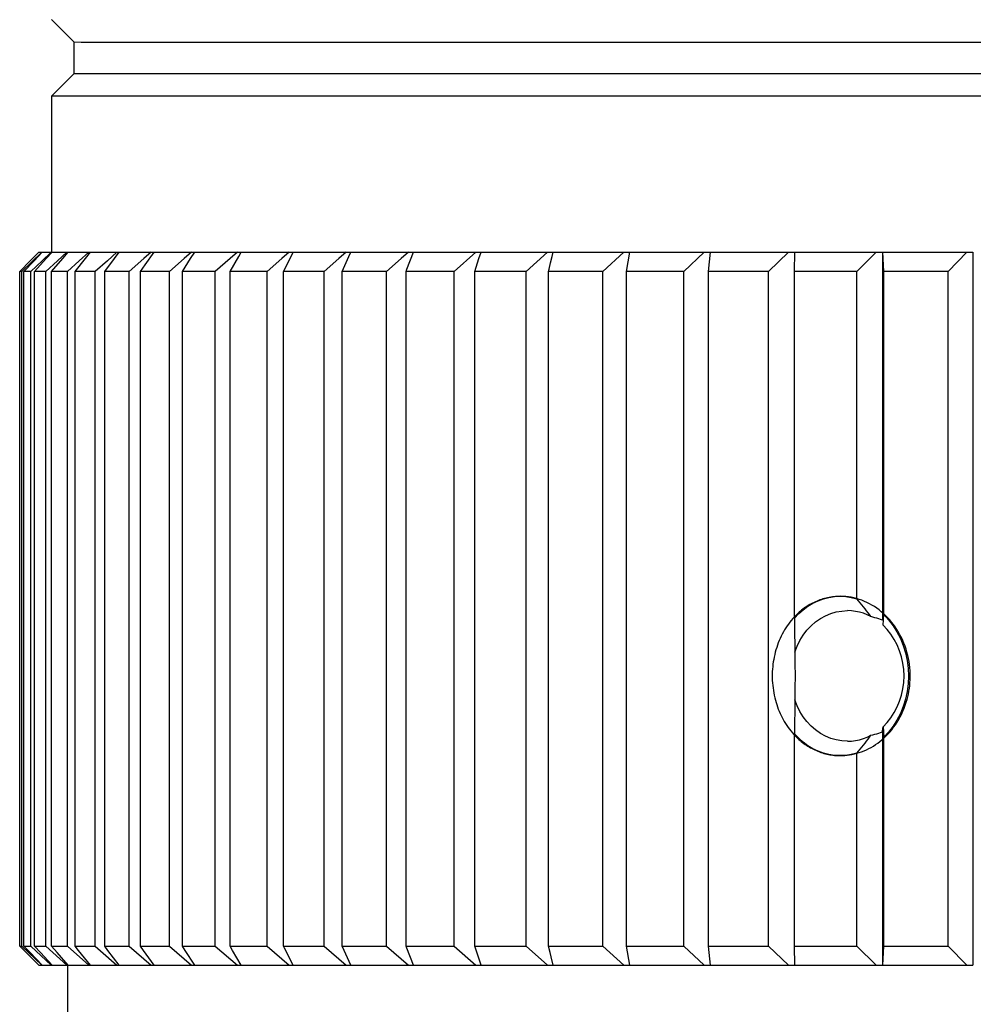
# Model space of a CAD drawing. Header units: millimetres. Extents: x 1698 to 1911, y 150 to 275.
# Tile 2 of 16: x 1709 to 1724, y 180 to 195. Entities that reach past the tile are written whole.
import ezdxf

# ---------------------------------------------------------------- set-up
doc = ezdxf.new("R2010")
doc.units = ezdxf.units.MM
doc.header["$LTSCALE"] = 23.1
doc.layers.get('0').update_dxf_attribs({"linetype": 'CONTINUOUS'})

msp = doc.modelspace()

# ---------------------------------------------------------------- linework, layer by layer
at = {"color": 7, "linetype": 'Continuous'}
for p, q in [((1709.303, 195.112), (1709.653, 194.762)), ((1709.653, 194.762), (1709.653, 194.262)), ((1709.653, 194.762), (1709.766, 194.761)), ((1709.766, 194.761), (1758.083, 194.761)), ((1709.303, 193.912), (1709.653, 194.262)), ((1759.453, 194.262), (1709.906, 194.262)), ((1709.303, 193.912), (1709.303, 191.462)), ((1759.803, 193.912), (1709.303, 193.912)), ((1709.149, 191.462), (1708.84, 191.162)), ((1708.97, 191.329), (1709.103, 191.462)), ((1709.03, 191.329), (1709.157, 191.462)), ((1709.103, 191.462), (1709.149, 191.462)), ((1709.296, 191.462), (1709.155, 191.329)), ((1709.157, 191.462), (1722.34, 191.462)), ((1709.22, 191.362), (1709.311, 191.462)), ((1709.542, 191.462), (1709.397, 191.329)), ((1709.479, 191.362), (1709.565, 191.462)), ((1709.887, 191.462), (1709.739, 191.329)), ((1709.836, 191.362), (1709.917, 191.462)), ((1710.33, 191.462), (1710.179, 191.329)), ((1710.291, 191.362), (1710.367, 191.462)), ((1710.868, 191.462), (1710.754, 191.362)), ((1710.771, 191.262), (1710.912, 191.462)), ((1711.499, 191.462), (1711.384, 191.362)), ((1711.486, 191.362), (1711.551, 191.462)), ((1712.222, 191.462), (1712.106, 191.362)), ((1712.241, 191.395), (1712.28, 191.462)), ((1713.033, 191.462), (1712.917, 191.362)), ((1713.062, 191.395), (1713.097, 191.462)), ((1713.928, 191.462), (1713.813, 191.362)), ((1713.969, 191.395), (1713.999, 191.462)), ((1714.905, 191.462), (1714.79, 191.362)), ((1714.879, 191.195), (1714.982, 191.462)), ((1715.959, 191.462), (1715.618, 191.162)), ((1716.01, 191.362), (1716.042, 191.462)), ((1717.087, 191.462), (1716.752, 191.162)), ((1717.159, 191.395), (1717.175, 191.462)), ((1718.284, 191.462), (1717.955, 191.162)), ((1718.325, 191.162), (1718.377, 191.462)), ((1719.545, 191.462), (1719.224, 191.162)), ((1719.612, 191.162), (1719.642, 191.462)), ((1720.865, 191.462), (1720.553, 191.162)), ((1720.959, 191.162), (1720.967, 191.462)), ((1722.24, 191.462), (1721.938, 191.162)), ((1722.34, 191.462), (1722.34, 185.688)), ((1722.359, 191.162), (1722.345, 191.462)), ((1722.345, 191.462), (1723.759, 191.462)), ((1723.662, 191.462), (1723.372, 191.162)), ((1723.759, 191.462), (1723.759, 180.272)), ((1708.804, 191.162), (1708.97, 191.329)), ((1708.87, 191.162), (1709.03, 191.329)), ((1709.155, 191.329), (1708.977, 191.162)), ((1709.037, 191.162), (1709.22, 191.362)), ((1709.397, 191.329), (1709.215, 191.162)), ((1709.305, 191.162), (1709.479, 191.362)), ((1709.739, 191.329), (1709.553, 191.162)), ((1709.673, 191.162), (1709.836, 191.362)), ((1710.179, 191.329), (1709.99, 191.162)), ((1710.138, 191.162), (1710.291, 191.362)), ((1710.754, 191.362), (1710.524, 191.162)), ((1711.384, 191.362), (1711.152, 191.162)), ((1711.357, 191.162), (1711.486, 191.362)), ((1712.106, 191.362), (1711.873, 191.162)), ((1712.105, 191.162), (1712.241, 191.395)), ((1712.917, 191.362), (1712.684, 191.162)), ((1712.941, 191.162), (1713.062, 191.395)), ((1713.813, 191.362), (1713.58, 191.162)), ((1713.863, 191.162), (1713.969, 191.395)), ((1714.79, 191.362), (1714.56, 191.162)), ((1715.968, 191.229), (1716.01, 191.362)), ((1717.134, 191.295), (1717.159, 191.395)), ((1708.804, 180.572), (1708.804, 191.162)), ((1708.84, 191.162), (1708.804, 191.162)), ((1708.84, 180.572), (1708.84, 191.162)), ((1708.87, 180.572), (1708.87, 191.162)), ((1708.977, 191.162), (1708.87, 191.162)), ((1708.977, 180.572), (1708.977, 191.162)), ((1709.037, 180.572), (1709.037, 191.162)), ((1709.215, 191.162), (1709.037, 191.162)), ((1709.215, 180.572), (1709.215, 191.162)), ((1709.305, 180.572), (1709.305, 191.162)), ((1709.553, 191.162), (1709.305, 191.162)), ((1709.553, 180.572), (1709.553, 191.162)), ((1709.673, 180.572), (1709.673, 191.162)), ((1709.99, 191.162), (1709.673, 191.162)), ((1709.99, 180.572), (1709.99, 191.162)), ((1710.138, 180.572), (1710.138, 191.162)), ((1710.524, 191.162), (1710.138, 191.162)), ((1710.524, 180.572), (1710.524, 191.162)), ((1710.7, 191.162), (1710.771, 191.262)), ((1710.7, 180.572), (1710.7, 191.162)), ((1711.152, 191.162), (1710.7, 191.162)), ((1711.152, 180.572), (1711.152, 191.162)), ((1711.357, 180.572), (1711.357, 191.162)), ((1711.873, 191.162), (1711.357, 191.162)), ((1711.873, 180.572), (1711.873, 191.162)), ((1712.105, 180.572), (1712.105, 191.162)), ((1712.684, 191.162), (1712.105, 191.162)), ((1712.684, 180.572), (1712.684, 191.162)), ((1712.941, 180.572), (1712.941, 191.162)), ((1713.58, 191.162), (1712.941, 191.162)), ((1713.58, 180.572), (1713.58, 191.162)), ((1713.863, 180.572), (1713.863, 191.162)), ((1714.56, 191.162), (1713.863, 191.162)), ((1714.56, 180.572), (1714.56, 191.162)), ((1714.866, 191.162), (1714.879, 191.195)), ((1714.866, 180.572), (1714.866, 191.162)), ((1715.618, 191.162), (1714.866, 191.162)), ((1715.618, 180.572), (1715.618, 191.162)), ((1715.947, 191.162), (1715.968, 191.229)), ((1715.947, 180.572), (1715.947, 191.162)), ((1716.752, 191.162), (1715.947, 191.162)), ((1716.752, 180.572), (1716.752, 191.162)), ((1717.101, 191.162), (1717.11, 191.195)), ((1717.101, 180.572), (1717.101, 191.162)), ((1717.955, 191.162), (1717.101, 191.162)), ((1717.11, 191.195), (1717.134, 191.295)), ((1717.955, 180.572), (1717.955, 191.162)), ((1718.325, 180.572), (1718.325, 191.162)), ((1719.224, 191.162), (1718.325, 191.162)), ((1719.224, 180.572), (1719.224, 191.162)), ((1719.612, 180.572), (1719.612, 191.162)), ((1720.553, 191.162), (1719.612, 191.162)), ((1720.553, 180.572), (1720.553, 191.162)), ((1720.959, 185.72), (1720.959, 191.162)), ((1721.938, 191.162), (1720.959, 191.162)), ((1721.938, 186.023), (1721.938, 191.162)), ((1722.359, 185.774), (1722.359, 191.162)), ((1723.372, 191.162), (1722.359, 191.162)), ((1723.372, 180.572), (1723.372, 191.162)), ((1721.85, 186.045), (1721.938, 186.023)), ((1722.349, 185.608), (1722.359, 185.774)), ((1720.959, 185.72), (1720.959, 185.659)), ((1720.959, 185.659), (1720.962, 185.479)), ((1720.962, 185.479), (1720.963, 185.303)), ((1720.963, 185.303), (1720.964, 185.187)), ((1720.964, 184.436), (1720.963, 184.26)), ((1720.963, 184.26), (1720.961, 184.084)), ((1720.961, 184.084), (1720.959, 183.903)), ((1720.959, 180.572), (1720.959, 183.903)), ((1722.34, 183.935), (1722.34, 180.272)), ((1722.349, 184.015), (1722.359, 183.849)), ((1722.359, 180.572), (1722.359, 183.849)), ((1721.938, 183.6), (1721.85, 183.578)), ((1721.938, 180.572), (1721.938, 183.6)), ((1708.904, 180.471), (1708.804, 180.572)), ((1708.804, 180.572), (1708.84, 180.572)), ((1708.84, 180.572), (1709.149, 180.272)), ((1708.966, 180.471), (1708.87, 180.572)), ((1708.87, 180.572), (1708.977, 180.572)), ((1708.977, 180.572), (1709.296, 180.272)), ((1709.129, 180.471), (1709.037, 180.572)), ((1709.037, 180.572), (1709.215, 180.572)), ((1709.215, 180.572), (1709.542, 180.272)), ((1709.392, 180.471), (1709.305, 180.572)), ((1709.305, 180.572), (1709.553, 180.572)), ((1709.553, 180.572), (1709.887, 180.272)), ((1709.727, 180.504), (1709.673, 180.572)), ((1709.673, 180.572), (1709.99, 180.572)), ((1709.917, 180.272), (1709.727, 180.504)), ((1709.99, 180.572), (1710.073, 180.498)), ((1710.073, 180.498), (1710.33, 180.272)), ((1710.189, 180.504), (1710.138, 180.572)), ((1710.138, 180.572), (1710.524, 180.572)), ((1710.367, 180.272), (1710.189, 180.504)), ((1710.524, 180.572), (1710.868, 180.272)), ((1710.748, 180.504), (1710.7, 180.572)), ((1710.7, 180.572), (1711.152, 180.572)), ((1710.912, 180.272), (1710.748, 180.504)), ((1711.152, 180.572), (1711.499, 180.272)), ((1711.4, 180.504), (1711.357, 180.572)), ((1711.357, 180.572), (1711.873, 180.572)), ((1711.551, 180.272), (1711.4, 180.504)), ((1711.873, 180.572), (1712.222, 180.272)), ((1712.144, 180.504), (1712.105, 180.572)), ((1712.105, 180.572), (1712.684, 180.572)), ((1712.28, 180.272), (1712.144, 180.504)), ((1712.684, 180.572), (1713.033, 180.272)), ((1712.941, 180.572), (1713.58, 180.572)), ((1713.58, 180.572), (1713.928, 180.272)), ((1713.893, 180.504), (1713.863, 180.572)), ((1713.863, 180.572), (1714.56, 180.572)), ((1713.999, 180.272), (1713.893, 180.504)), ((1714.56, 180.572), (1714.905, 180.272)), ((1714.866, 180.572), (1715.618, 180.572)), ((1715.618, 180.572), (1715.959, 180.272)), ((1716.042, 180.272), (1715.947, 180.572)), ((1715.947, 180.572), (1716.752, 180.572)), ((1716.752, 180.572), (1717.087, 180.272)), ((1717.126, 180.471), (1717.101, 180.572)), ((1717.101, 180.572), (1717.955, 180.572)), ((1717.955, 180.572), (1718.284, 180.272)), ((1718.377, 180.272), (1718.325, 180.572)), ((1718.325, 180.572), (1719.224, 180.572)), ((1719.224, 180.572), (1719.545, 180.272)), ((1719.642, 180.272), (1719.612, 180.572)), ((1719.612, 180.572), (1720.553, 180.572)), ((1720.553, 180.572), (1720.865, 180.272)), ((1720.967, 180.272), (1720.959, 180.572)), ((1720.959, 180.572), (1721.938, 180.572)), ((1721.938, 180.572), (1722.24, 180.272)), ((1722.345, 180.272), (1722.359, 180.572)), ((1722.359, 180.572), (1723.372, 180.572)), ((1723.372, 180.572), (1723.662, 180.272)), ((1709.103, 180.272), (1708.904, 180.471)), ((1709.157, 180.272), (1708.966, 180.471)), ((1709.311, 180.272), (1709.129, 180.471)), ((1709.565, 180.272), (1709.392, 180.471)), ((1717.142, 180.404), (1717.126, 180.471)), ((1717.175, 180.272), (1717.142, 180.404)), ((1709.103, 180.272), (1709.149, 180.272)), ((1709.157, 180.272), (1722.34, 180.272)), ((1709.553, 180.272), (1709.553, 172.122)), ((1722.345, 180.272), (1723.759, 180.272))]:
    msp.add_line(p, q, dxfattribs=at)
for points in [[(1709.906, 194.262), (1709.766, 194.262), (1709.653, 194.262)], [(1721.5, 186.044), (1721.587, 186.057), (1721.675, 186.062), (1721.763, 186.057), (1721.85, 186.045)], [(1720.959, 185.72), (1721.026, 185.79), (1721.097, 185.852), (1721.171, 185.906), (1721.249, 185.953), (1721.331, 185.992), (1721.414, 186.022), (1721.5, 186.044)], [(1722.16, 185.743), (1722.138, 185.774), (1722.115, 185.804), (1722.091, 185.835), (1722.067, 185.866), (1722.042, 185.897), (1722.017, 185.928), (1721.991, 185.96), (1721.965, 185.992), (1721.938, 186.023)], [(1720.964, 185.187), (1721.001, 185.28), (1721.045, 185.368), (1721.097, 185.451), (1721.155, 185.528), (1721.22, 185.597), (1721.291, 185.659), (1721.366, 185.712), (1721.446, 185.756), (1721.529, 185.791), (1721.615, 185.816), (1721.702, 185.831), (1721.79, 185.837)], [(1722.16, 185.743), (1722.102, 185.771), (1722.041, 185.795), (1721.98, 185.813), (1721.917, 185.826), (1721.854, 185.834), (1721.79, 185.837)], [(1722.359, 185.774), (1722.437, 185.691), (1722.506, 185.601)], [(1722.34, 185.688), (1722.311, 185.698), (1722.282, 185.708), (1722.252, 185.717), (1722.222, 185.726), (1722.191, 185.735), (1722.16, 185.743)], [(1722.349, 184.015), (1722.414, 184.082), (1722.473, 184.157), (1722.526, 184.238), (1722.572, 184.325), (1722.609, 184.416), (1722.639, 184.512), (1722.661, 184.61), (1722.674, 184.71), (1722.678, 184.812), (1722.674, 184.913), (1722.661, 185.013), (1722.639, 185.111), (1722.609, 185.207), (1722.572, 185.298), (1722.526, 185.385), (1722.473, 185.466), (1722.414, 185.541), (1722.349, 185.608)], [(1722.506, 185.601), (1722.568, 185.504), (1722.622, 185.4), (1722.667, 185.289), (1722.703, 185.174), (1722.729, 185.056), (1722.744, 184.934), (1722.75, 184.811), (1722.744, 184.689), (1722.729, 184.567), (1722.703, 184.449), (1722.667, 184.334), (1722.622, 184.223), (1722.568, 184.119), (1722.506, 184.022)], [(1720.964, 185.187), (1720.965, 185.125), (1720.966, 185.063), (1720.967, 185), (1720.967, 184.938), (1720.968, 184.875), (1720.968, 184.812), (1720.968, 184.749), (1720.967, 184.686), (1720.967, 184.623), (1720.966, 184.561), (1720.965, 184.498), (1720.964, 184.436)], [(1721.79, 183.787), (1721.702, 183.792), (1721.615, 183.807), (1721.529, 183.832), (1721.446, 183.867), (1721.366, 183.911), (1721.291, 183.964), (1721.22, 184.026), (1721.155, 184.095), (1721.097, 184.172), (1721.045, 184.255), (1721.001, 184.343), (1720.964, 184.436)], [(1721.5, 183.579), (1721.415, 183.601), (1721.331, 183.631), (1721.249, 183.67), (1721.171, 183.717), (1721.097, 183.771), (1721.026, 183.833), (1720.959, 183.903)], [(1722.16, 183.88), (1722.191, 183.888), (1722.222, 183.897), (1722.252, 183.906), (1722.282, 183.915), (1722.311, 183.925), (1722.34, 183.935)], [(1722.34, 183.935), (1722.342, 183.947), (1722.343, 183.96), (1722.345, 183.973), (1722.346, 183.986), (1722.349, 184.015)], [(1722.506, 184.022), (1722.437, 183.932), (1722.359, 183.849)], [(1721.79, 183.787), (1721.854, 183.789), (1721.917, 183.797), (1721.98, 183.81), (1722.041, 183.828), (1722.102, 183.852), (1722.16, 183.88)], [(1721.938, 183.6), (1721.965, 183.631), (1721.991, 183.663), (1722.017, 183.695), (1722.042, 183.726), (1722.067, 183.757), (1722.091, 183.788), (1722.115, 183.819), (1722.138, 183.849), (1722.16, 183.88)], [(1721.85, 183.578), (1721.763, 183.566), (1721.675, 183.562), (1721.588, 183.566), (1721.5, 183.579)], [(1713.097, 180.272), (1712.958, 180.538), (1712.941, 180.572)], [(1714.982, 180.272), (1714.879, 180.538), (1714.866, 180.572)]]:
    msp.add_lwpolyline(points, dxfattribs=at)
at = {"color": 2, "linetype": 'Continuous'}
for points in [[(1721.678, 186.062), (1721.653, 186.061), (1721.628, 186.06), (1721.603, 186.059), (1721.578, 186.056), (1721.554, 186.053), (1721.529, 186.05), (1721.505, 186.045), (1721.48, 186.04), (1721.456, 186.035), (1721.431, 186.029), (1721.407, 186.022), (1721.383, 186.014), (1721.36, 186.006), (1721.336, 185.997), (1721.313, 185.987), (1721.289, 185.977), (1721.266, 185.967), (1721.244, 185.955), (1721.221, 185.943), (1721.199, 185.931), (1721.177, 185.918), (1721.155, 185.904), (1721.134, 185.889), (1721.113, 185.875), (1721.092, 185.859), (1721.072, 185.844), (1721.052, 185.827), (1721.033, 185.811), (1721.014, 185.793), (1720.995, 185.776), (1720.976, 185.757), (1720.958, 185.738)], [(1721.678, 183.562), (1721.714, 183.562), (1721.751, 183.564), (1721.788, 183.568), (1721.825, 183.573), (1721.862, 183.58), (1721.9, 183.588), (1721.938, 183.598), (1721.975, 183.609), (1722.013, 183.623), (1722.051, 183.638), (1722.088, 183.654), (1722.125, 183.672), (1722.161, 183.691), (1722.197, 183.712), (1722.232, 183.735), (1722.265, 183.758), (1722.298, 183.783), (1722.331, 183.809), (1722.362, 183.837), (1722.392, 183.865), (1722.421, 183.895), (1722.454, 183.931), (1722.485, 183.968), (1722.515, 184.007), (1722.544, 184.047), (1722.57, 184.088), (1722.596, 184.13), (1722.619, 184.172), (1722.642, 184.216), (1722.662, 184.261), (1722.681, 184.306), (1722.698, 184.353), (1722.714, 184.401), (1722.726, 184.442), (1722.737, 184.485), (1722.746, 184.528), (1722.755, 184.572), (1722.762, 184.616), (1722.767, 184.661), (1722.772, 184.707), (1722.774, 184.753), (1722.776, 184.799), (1722.775, 184.846), (1722.773, 184.894), (1722.77, 184.942), (1722.764, 184.99), (1722.757, 185.038), (1722.748, 185.086), (1722.737, 185.135), (1722.725, 185.183), (1722.711, 185.231), (1722.695, 185.278), (1722.677, 185.325), (1722.658, 185.37), (1722.638, 185.415), (1722.615, 185.458), (1722.592, 185.5), (1722.567, 185.541), (1722.541, 185.581), (1722.513, 185.619), (1722.484, 185.656), (1722.454, 185.692), (1722.423, 185.726), (1722.39, 185.759), (1722.357, 185.79), (1722.322, 185.82), (1722.287, 185.849), (1722.25, 185.875), (1722.213, 185.9), (1722.175, 185.924), (1722.136, 185.945), (1722.096, 185.965), (1722.056, 185.983), (1722.015, 186), (1721.974, 186.014), (1721.932, 186.027), (1721.89, 186.037), (1721.848, 186.046), (1721.806, 186.053), (1721.763, 186.058), (1721.72, 186.061), (1721.678, 186.062)], [(1720.958, 185.738), (1720.934, 185.711), (1720.91, 185.683), (1720.887, 185.655), (1720.865, 185.626), (1720.844, 185.596), (1720.824, 185.566), (1720.805, 185.535), (1720.786, 185.503), (1720.769, 185.47), (1720.752, 185.437), (1720.736, 185.402), (1720.72, 185.368), (1720.706, 185.332), (1720.693, 185.296), (1720.681, 185.259), (1720.669, 185.222), (1720.659, 185.185), (1720.649, 185.147), (1720.641, 185.109), (1720.634, 185.072), (1720.627, 185.034), (1720.622, 184.996), (1720.618, 184.959), (1720.614, 184.921), (1720.612, 184.884), (1720.611, 184.847), (1720.61, 184.81), (1720.611, 184.774), (1720.612, 184.738), (1720.614, 184.702), (1720.618, 184.662), (1720.623, 184.623), (1720.628, 184.584), (1720.635, 184.546), (1720.642, 184.508), (1720.65, 184.47), (1720.66, 184.434), (1720.67, 184.397), (1720.681, 184.362), (1720.693, 184.327), (1720.706, 184.292), (1720.719, 184.258), (1720.734, 184.225), (1720.749, 184.192), (1720.765, 184.159), (1720.782, 184.127), (1720.8, 184.096), (1720.819, 184.065), (1720.839, 184.035), (1720.86, 184.005), (1720.881, 183.976), (1720.903, 183.948), (1720.926, 183.92), (1720.95, 183.893), (1720.958, 183.885)], [(1720.958, 183.885), (1720.976, 183.867), (1720.993, 183.849), (1721.011, 183.832), (1721.03, 183.815), (1721.048, 183.799), (1721.067, 183.783), (1721.087, 183.768), (1721.106, 183.753), (1721.126, 183.738), (1721.147, 183.725), (1721.168, 183.711), (1721.19, 183.698), (1721.212, 183.685), (1721.235, 183.673), (1721.257, 183.661), (1721.281, 183.65), (1721.304, 183.64), (1721.327, 183.63), (1721.351, 183.621), (1721.374, 183.612), (1721.398, 183.604), (1721.422, 183.597), (1721.445, 183.591), (1721.469, 183.585), (1721.492, 183.58), (1721.516, 183.576), (1721.539, 183.572), (1721.562, 183.569), (1721.586, 183.566), (1721.609, 183.564), (1721.632, 183.563), (1721.655, 183.562), (1721.678, 183.562)]]:
    msp.add_lwpolyline(points, dxfattribs=at)

doc.saveas('drawing.dxf')
